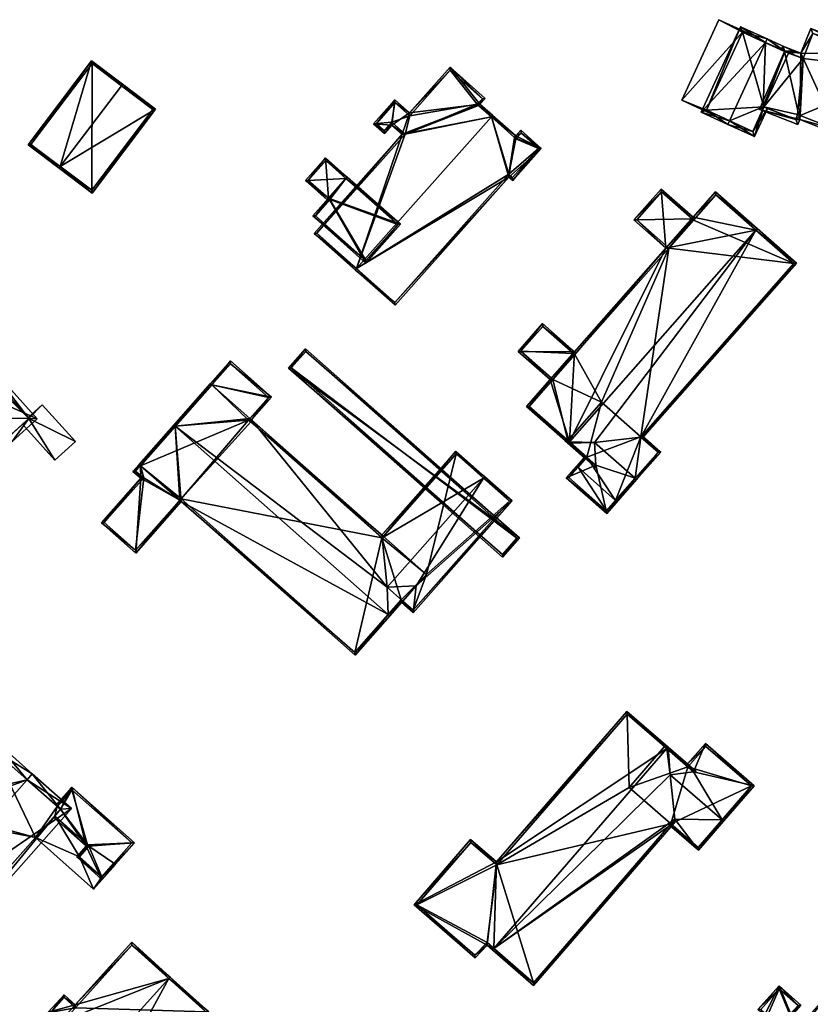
# Model space of a CAD drawing. Header units: inches. Extents: x 2685601 to 2690022, y 1235992 to 1239010.
# Tile 227 of 256: x 2688371 to 2688471, y 1238221 to 1238345. Entities that reach past the tile are written whole.
import ezdxf

# ---------------------------------------------------------------- set-up
doc = ezdxf.new("R2010")
doc.units = ezdxf.units.IN
doc.header["$MEASUREMENT"] = 0
for name, color, linetype in [('Gebaeude Einzelhaus', 10, 'Continuous'), ('NULL', 10, 'Continuous'), ('Offenes Gebaeude', 10, 'Continuous')]:
    doc.layers.add(name, color=color, linetype=linetype)

msp = doc.modelspace()

# ---------------------------------------------------------------- meshes
at = {"layer": 'Gebaeude Einzelhaus'}
mesh = msp.add_polyface(dxfattribs=at)
corners = [(2688467.631, 1238341.181, 466.793), (2688465.363, 1238342.743, 468.518), (2688465.154, 1238342.288, 468.518), (2688468.749, 1238341.188, 466.149), (2688464.88, 1238334.184, 466.527), (2688460.62, 1238332.412, 468.518), (2688467.621, 1238341.155, 466.792), (2688463.798, 1238330.404, 466.149), (2688460.411, 1238331.958, 468.518), (2688464.967, 1238334.15, 466.467), (2688465.433, 1238333.966, 466.149), (2688468.575, 1238340.81, 466.149), (2688462.016, 1238344.279, 466.149), (2688457.065, 1238333.494, 466.149), (2688463.551, 1238331.066, 466.467), (2688467.592, 1238341.168, 466.813), (2688462.263, 1238343.616, 466.472), (2688457.728, 1238333.74, 466.471), (2688462.913, 1238343.317, 464.659), (2688462.913, 1238343.317, 464.559), (2688467.621, 1238341.155, 458.09), (2688462.263, 1238343.616, 458.09), (2688462.263, 1238343.616, 464.482), (2688462.263, 1238343.616, 464.582), (2688457.728, 1238333.74, 464.581), (2688457.728, 1238333.74, 458.089), (2688457.728, 1238333.74, 464.481), (2688458.38, 1238333.441, 464.559), (2688463.551, 1238331.066, 458.089), (2688458.38, 1238333.441, 464.658), (2688464.967, 1238334.15, 458.089), (2688468.086, 1238340.941, 458.09)]
mesh.append_faces([[corners[k] for k in face] for face in [(12, 17, 13), (13, 17, 8), (8, 17, 5), (1, 16, 12), (12, 16, 17), (1, 2, 16), (15, 0, 6), (0, 3, 11), (15, 1, 0), (0, 1, 3), (15, 2, 1), (7, 14, 10), (10, 14, 9), (7, 8, 14), (14, 8, 5), (2, 13, 5), (5, 13, 8), (1, 12, 2), (2, 12, 13), (3, 0, 11), (4, 7, 9), (9, 7, 10), (4, 5, 7), (7, 5, 8), (0, 2, 6), (6, 2, 4), (4, 2, 5), (3, 1, 0), (0, 1, 2)]], dxfattribs={"color": 13})
mesh.append_faces([[corners[k] for k in face] for face in [(20, 30, 21), (21, 30, 25), (25, 30, 28), (20, 31, 30), (28, 30, 14), (14, 30, 9), (25, 27, 26), (29, 17, 24), (29, 5, 17), (27, 14, 29), (29, 14, 5), (25, 28, 27), (27, 28, 14), (21, 26, 22), (21, 25, 26), (17, 23, 24), (17, 16, 23), (16, 18, 23), (19, 21, 22), (19, 20, 21), (19, 6, 20), (18, 15, 19), (19, 15, 6), (16, 2, 18), (18, 2, 15)]], dxfattribs={"color": 41})
mesh = msp.add_polyface(dxfattribs=at)
corners = [(2688477.806, 1238340.81, 470.73), (2688470.88, 1238344.071, 467.624), (2688469.644, 1238340.928, 467.624), (2688477.989, 1238341.275, 470.73), (2688467.592, 1238341.168, 466.813), (2688467.349, 1238341.83, 466.622), (2688469.511, 1238332.55, 468.82), (2688474.062, 1238331.291, 470.73), (2688467.166, 1238341.364, 466.622), (2688464.414, 1238333.829, 466.702), (2688469.269, 1238331.92, 468.823), (2688473.881, 1238330.831, 470.73), (2688479.626, 1238328.573, 467.095), (2688483.733, 1238339.018, 467.096), (2688479.344, 1238329.221, 467.389), (2688483.084, 1238338.735, 467.39), (2688471.163, 1238343.423, 467.828), (2688469.926, 1238340.279, 467.827), (2688467.631, 1238341.181, 466.825), (2688464.88, 1238334.184, 466.825), (2688468.983, 1238332.57, 468.617), (2688469.549, 1238333.059, 468.759), (2688469.225, 1238333.2, 468.615), (2688471.163, 1238343.423, 458.09), (2688469.926, 1238340.279, 458.09), (2688467.631, 1238341.181, 466.793), (2688467.631, 1238341.181, 458.09), (2688467.621, 1238341.155, 466.792), (2688467.621, 1238341.155, 458.09), (2688464.88, 1238334.184, 466.527), (2688464.967, 1238334.15, 466.467), (2688468.983, 1238332.57, 458.089), (2688464.967, 1238334.15, 458.089), (2688469.225, 1238333.2, 458.089), (2688469.549, 1238333.059, 458.089), (2688479.344, 1238329.221, 458.089), (2688483.084, 1238338.735, 458.09), (2688468.086, 1238340.941, 458.09)]
mesh.append_faces([[corners[k] for k in face] for face in [(5, 4, 8), (6, 7, 11), (6, 21, 7), (9, 20, 10), (10, 20, 6), (6, 20, 21), (21, 20, 22), (4, 19, 9), (9, 19, 20), (2, 18, 5), (5, 18, 4), (4, 18, 19), (2, 17, 18), (3, 16, 1), (1, 16, 2), (2, 16, 17), (3, 0, 16), (13, 15, 3), (3, 15, 0), (11, 14, 12), (12, 14, 13), (13, 14, 15), (11, 7, 14), (0, 13, 3), (11, 12, 7), (7, 12, 0), (0, 12, 13), (7, 6, 11), (6, 9, 10), (6, 4, 9), (4, 5, 8), (0, 2, 7), (7, 2, 6), (6, 2, 4), (4, 2, 5), (3, 1, 0), (0, 1, 2)]], dxfattribs={"color": 13})
mesh.append_faces([[corners[k] for k in face] for face in [(24, 37, 26), (26, 37, 28), (24, 32, 37), (24, 33, 32), (32, 33, 31), (24, 34, 33), (24, 36, 34), (34, 36, 35), (24, 23, 36), (23, 15, 36), (16, 0, 23), (23, 0, 15), (15, 14, 36), (36, 14, 35), (14, 34, 35), (7, 21, 14), (14, 21, 34), (21, 22, 34), (34, 22, 33), (22, 31, 33), (22, 20, 31), (31, 30, 32), (30, 19, 29), (31, 20, 30), (30, 20, 19), (19, 27, 29), (27, 26, 28), (27, 25, 26), (19, 18, 27), (27, 18, 25), (25, 24, 26), (18, 17, 25), (25, 17, 24), (17, 23, 24), (17, 16, 23)]], dxfattribs={"color": 41})
mesh = msp.add_polyface(dxfattribs=at)
corners = [(2688376.083, 1238326.632, 464.836), (2688380.04, 1238339.991, 460.412), (2688372.026, 1238329.384, 460.412), (2688383.796, 1238336.841, 464.836), (2688383.946, 1238337.04, 464.836), (2688375.933, 1238326.433, 464.836), (2688380.105, 1238323.28, 460.412), (2688388.119, 1238333.888, 460.412), (2688380.089, 1238339.641, 460.638), (2688387.769, 1238333.839, 460.623), (2688372.376, 1238329.433, 460.638), (2688380.056, 1238323.63, 460.624), (2688380.089, 1238339.641, 451.832), (2688387.769, 1238333.839, 451.832), (2688372.376, 1238329.433, 451.832), (2688380.056, 1238323.63, 451.832)]
mesh.append_faces([[corners[k] for k in face] for face in [(6, 11, 9), (6, 9, 7), (0, 11, 5), (10, 0, 5), (5, 11, 6), (2, 10, 5), (8, 10, 1), (1, 10, 2), (3, 8, 4), (9, 3, 4), (7, 9, 4), (4, 8, 1), (0, 7, 3), (3, 7, 4), (5, 6, 0), (0, 6, 7), (0, 2, 5), (4, 1, 3), (3, 1, 0), (0, 1, 2)]], dxfattribs={"color": 13})
mesh.append_faces([[corners[k] for k in face] for face in [(12, 15, 14), (13, 15, 12), (9, 15, 13), (11, 15, 9), (14, 15, 11), (0, 14, 11), (10, 14, 0), (12, 14, 10), (8, 12, 10), (3, 12, 8), (13, 12, 9), (9, 12, 3)]], dxfattribs={"color": 41})
mesh = msp.add_polyface(dxfattribs=at)
corners = [(2688436.835, 1238328.929, 462.3), (2688432.758, 1238325.305, 462.755), (2688433.238, 1238324.879, 462.3), (2688433.469, 1238330.291, 464.729), (2688430.537, 1238332.897, 467.513), (2688413.52, 1238313.741, 467.514), (2688418.365, 1238309.103, 462.756), (2688433.624, 1238330.488, 464.74), (2688434.266, 1238331.211, 464.74), (2688430.701, 1238333.083, 467.514), (2688430.536, 1238332.898, 467.514), (2688413.354, 1238313.554, 467.514), (2688418.344, 1238309.455, 462.933), (2688432.736, 1238325.658, 462.933), (2688433.216, 1238325.231, 462.477), (2688436.483, 1238328.908, 462.477), (2688434.288, 1238330.859, 464.562), (2688433.645, 1238330.135, 464.562), (2688433.545, 1238330.243, 464.666), (2688430.537, 1238332.897, 467.514), (2688430.703, 1238333.083, 467.514), (2688429.091, 1238334.514, 466.111), (2688425.319, 1238339.159, 462.265), (2688429.773, 1238335.203, 466.145), (2688420.201, 1238333.399, 462.265), (2688419.279, 1238330.7, 462.984), (2688417.969, 1238331.865, 461.841), (2688418.336, 1238335.055, 460.64), (2688415.656, 1238332.039, 460.64), (2688417.035, 1238330.814, 461.841), (2688408.153, 1238318.175, 462.984), (2688428.728, 1238334.503, 465.939), (2688429.409, 1238335.191, 465.973), (2688428.91, 1238334.343, 466.097), (2688425.34, 1238338.806, 462.428), (2688420.223, 1238333.046, 462.428), (2688418.358, 1238334.703, 460.803), (2688416.009, 1238332.06, 460.803), (2688417.014, 1238331.166, 461.679), (2688417.948, 1238332.218, 461.678), (2688419.631, 1238330.721, 463.146), (2688408.505, 1238318.196, 463.146), (2688413.52, 1238313.741, 454.402), (2688418.344, 1238309.455, 454.402), (2688432.736, 1238325.658, 454.402), (2688433.216, 1238325.231, 454.402), (2688436.483, 1238328.908, 454.402), (2688434.288, 1238330.859, 454.402), (2688433.645, 1238330.135, 454.402), (2688433.545, 1238330.243, 454.402), (2688433.469, 1238330.291, 454.402), (2688430.537, 1238332.897, 454.402), (2688428.91, 1238334.343, 454.402), (2688428.728, 1238334.503, 454.402), (2688429.409, 1238335.191, 454.402), (2688425.34, 1238338.806, 454.402), (2688420.223, 1238333.046, 454.402), (2688418.358, 1238334.703, 454.402), (2688416.009, 1238332.06, 454.402), (2688417.014, 1238331.166, 454.402), (2688417.948, 1238332.218, 454.402), (2688419.631, 1238330.721, 454.402), (2688408.505, 1238318.196, 454.402)]
mesh.append_faces([[corners[k] for k in face] for face in [(33, 21, 19), (19, 21, 20), (25, 41, 30), (30, 41, 11), (11, 41, 5), (26, 40, 25), (25, 40, 41), (26, 39, 40), (28, 38, 29), (29, 38, 26), (26, 38, 39), (27, 37, 28), (28, 37, 38), (24, 36, 27), (27, 36, 37), (24, 35, 36), (22, 34, 24), (24, 34, 35), (21, 32, 23), (23, 32, 22), (22, 32, 34), (33, 31, 21), (21, 31, 32), (5, 30, 11), (19, 25, 5), (5, 25, 30), (26, 28, 29), (26, 27, 28), (25, 24, 26), (26, 24, 27), (19, 21, 25), (25, 21, 24), (24, 21, 22), (22, 21, 23), (19, 20, 21), (7, 4, 9), (7, 3, 4), (7, 18, 3), (7, 17, 18), (0, 16, 8), (8, 16, 7), (7, 16, 17), (2, 15, 0), (0, 15, 16), (1, 14, 2), (2, 14, 15), (1, 13, 14), (5, 12, 11), (11, 12, 6), (6, 12, 1), (1, 12, 13), (6, 5, 11), (4, 9, 10), (7, 4, 3), (4, 7, 9), (3, 0, 7), (7, 0, 8), (6, 1, 5), (5, 1, 4), (4, 1, 3), (3, 1, 0), (0, 1, 2)]], dxfattribs={"color": 13})
mesh.append_faces([[corners[k] for k in face] for face in [(56, 60, 57), (57, 60, 58), (58, 60, 59), (56, 61, 60), (61, 42, 62), (61, 51, 42), (61, 52, 51), (56, 53, 61), (61, 53, 52), (56, 55, 53), (53, 55, 54), (5, 41, 42), (42, 41, 62), (41, 40, 62), (62, 40, 61), (40, 39, 61), (61, 39, 60), (39, 59, 60), (39, 38, 59), (38, 37, 59), (59, 37, 58), (37, 36, 58), (58, 36, 57), (36, 56, 57), (36, 35, 56), (35, 34, 56), (56, 34, 55), (34, 54, 55), (34, 32, 54), (32, 31, 54), (54, 31, 53), (31, 52, 53), (31, 33, 52), (51, 33, 19), (51, 52, 33), (44, 46, 45), (44, 48, 46), (46, 48, 47), (44, 50, 48), (48, 50, 49), (44, 51, 50), (44, 42, 51), (44, 43, 42), (4, 3, 51), (51, 3, 50), (3, 18, 50), (50, 18, 49), (18, 17, 49), (49, 17, 48), (17, 16, 48), (48, 16, 47), (16, 15, 47), (47, 15, 46), (15, 14, 46), (46, 14, 45), (14, 44, 45), (14, 13, 44), (13, 12, 44), (44, 12, 43), (12, 42, 43), (12, 5, 42)]], dxfattribs={"color": 41})
mesh = msp.add_polyface(dxfattribs=at)
corners = [(2688409.949, 1238322.616, 460.582), (2688407.969, 1238320.388, 460.582), (2688414.685, 1238314.421, 460.582), (2688419.055, 1238319.34, 460.582), (2688412.172, 1238325.12, 460.582), (2688412.338, 1238325.306, 460.582), (2688410.135, 1238322.451, 460.582), (2688408.321, 1238320.409, 460.582), (2688414.664, 1238314.774, 460.582), (2688418.703, 1238319.319, 460.582), (2688412.172, 1238325.12, 461.246), (2688412.338, 1238325.306, 461.246), (2688409.601, 1238327.736, 458.757), (2688409.949, 1238322.616, 461.246), (2688407.046, 1238324.86, 458.757), (2688409.783, 1238322.43, 461.246), (2688407.399, 1238324.881, 458.927), (2688409.623, 1238327.384, 458.927), (2688410.135, 1238322.451, 454.326), (2688409.949, 1238322.616, 454.326), (2688408.321, 1238320.409, 454.326), (2688414.664, 1238314.774, 454.326), (2688418.703, 1238319.319, 454.326), (2688412.172, 1238325.12, 454.326), (2688409.623, 1238327.384, 454.326), (2688407.399, 1238324.881, 454.326)]
mesh.append_faces([[corners[k] for k in face] for face in [(17, 16, 12), (11, 17, 12), (10, 17, 11), (15, 16, 13), (12, 16, 14), (14, 16, 15), (13, 14, 15), (10, 12, 13), (13, 12, 14), (10, 11, 12), (2, 9, 3), (3, 9, 5), (5, 9, 4), (1, 8, 2), (2, 8, 9), (0, 7, 1), (1, 7, 8), (0, 6, 7), (0, 3, 4), (4, 3, 5), (0, 2, 3), (0, 1, 2)]], dxfattribs={"color": 13})
mesh.append_faces([[corners[k] for k in face] for face in [(23, 19, 25), (23, 25, 24), (13, 4, 10), (13, 0, 4), (16, 0, 13), (25, 19, 16), (16, 19, 0), (16, 17, 25), (25, 17, 24), (4, 17, 10), (4, 23, 17), (17, 23, 24), (18, 22, 21), (18, 21, 20), (23, 22, 18), (23, 18, 19), (4, 9, 23), (23, 9, 22), (9, 8, 22), (22, 8, 21), (8, 7, 21), (21, 7, 20), (7, 6, 20), (20, 6, 18), (6, 0, 18), (18, 0, 19)]], dxfattribs={"color": 41})
mesh = msp.add_polyface(dxfattribs=at)
corners = [(2688463.969, 1238318.602, 467.288), (2688458.874, 1238323.429, 462.549), (2688456.043, 1238320.219, 462.549), (2688464.134, 1238318.79, 467.288), (2688452.6, 1238316.316, 462.549), (2688451.998, 1238323.785, 458.904), (2688448.556, 1238319.883, 458.904), (2688440.39, 1238291.868, 467.288), (2688441.059, 1238303.23, 462.549), (2688433.915, 1238303.283, 458.904), (2688437.015, 1238306.798, 458.904), (2688437.96, 1238299.715, 462.549), (2688434.965, 1238296.32, 462.549), (2688440.225, 1238291.681, 467.288), (2688469.098, 1238314.413, 463.022), (2688449.441, 1238292.465, 463.168), (2688449.61, 1238292.316, 463.022), (2688449.405, 1238292.461, 463.183), (2688443.568, 1238291.795, 465.72), (2688443.733, 1238288.919, 464.415), (2688443.754, 1238288.569, 464.256), (2688468.745, 1238314.39, 463.183), (2688458.896, 1238323.076, 462.718), (2688456.065, 1238319.866, 462.718), (2688455.964, 1238319.974, 462.619), (2688455.888, 1238320.023, 462.558), (2688452.02, 1238323.433, 459.073), (2688448.909, 1238319.905, 459.073), (2688452.953, 1238316.339, 462.718), (2688441.081, 1238302.878, 462.718), (2688440.98, 1238302.985, 462.618), (2688440.904, 1238303.034, 462.558), (2688437.038, 1238306.445, 459.073), (2688434.268, 1238303.305, 459.073), (2688438.138, 1238299.891, 462.561), (2688438.193, 1238299.824, 462.618), (2688438.313, 1238299.738, 462.718), (2688435.318, 1238296.343, 462.718), (2688455.964, 1238319.974, 451.922), (2688455.888, 1238320.023, 451.922), (2688452.02, 1238323.433, 451.922), (2688448.909, 1238319.905, 451.922), (2688452.953, 1238316.339, 451.922), (2688441.081, 1238302.878, 451.922), (2688440.98, 1238302.985, 451.922), (2688440.904, 1238303.034, 451.922), (2688437.038, 1238306.445, 451.922), (2688434.268, 1238303.305, 451.922), (2688438.138, 1238299.891, 451.922), (2688438.193, 1238299.824, 451.922), (2688438.313, 1238299.738, 451.922), (2688435.318, 1238296.343, 451.922), (2688442.596, 1238289.923, 464.415), (2688440.193, 1238292.043, 464.416), (2688440.193, 1238292.043, 451.922), (2688449.423, 1238292.481, 463.168), (2688468.745, 1238314.39, 451.922), (2688449.423, 1238292.481, 451.922), (2688458.896, 1238323.076, 451.922), (2688456.065, 1238319.866, 451.922), (2688444.448, 1238296.868, 451.922)]
mesh.append_faces([[corners[k] for k in face] for face in [(11, 37, 12), (12, 37, 13), (13, 37, 7), (11, 36, 37), (11, 35, 36), (11, 34, 35), (10, 33, 9), (9, 33, 11), (11, 33, 34), (8, 32, 10), (10, 32, 33), (8, 31, 32), (8, 30, 31), (4, 29, 8), (8, 29, 30), (4, 28, 29), (6, 27, 4), (4, 27, 28), (2, 26, 5), (5, 26, 6), (6, 26, 27), (2, 25, 26), (2, 24, 25), (2, 23, 24), (3, 22, 1), (1, 22, 2), (2, 22, 23), (3, 0, 22), (21, 15, 17), (21, 16, 15), (21, 14, 16), (21, 3, 14), (21, 0, 3), (13, 19, 20), (13, 7, 19), (18, 13, 19), (19, 13, 20), (18, 7, 13), (17, 0, 18), (18, 0, 7), (0, 14, 3), (17, 15, 0), (0, 15, 14), (14, 15, 16), (7, 12, 13), (7, 11, 12), (7, 8, 11), (11, 8, 9), (9, 8, 10), (0, 4, 7), (7, 4, 8), (4, 5, 6), (0, 2, 4), (4, 2, 5), (3, 1, 0), (0, 1, 2)]], dxfattribs={"color": 13})
mesh.append_faces([[corners[k] for k in face] for face in [(45, 47, 46), (45, 48, 47), (45, 50, 48), (48, 50, 49), (50, 54, 51), (50, 60, 54), (56, 59, 58), (59, 39, 38), (39, 41, 40), (60, 42, 57), (57, 42, 56), (56, 42, 59), (59, 42, 39), (39, 42, 41), (45, 43, 50), (50, 43, 60), (60, 43, 42), (45, 44, 43), (24, 59, 38), (24, 23, 59), (23, 22, 59), (59, 22, 58), (22, 56, 58), (0, 21, 22), (22, 21, 56), (56, 55, 57), (56, 21, 55), (55, 21, 17), (53, 37, 54), (54, 37, 51), (52, 7, 53), (53, 7, 37), (52, 19, 7), (37, 36, 51), (51, 36, 50), (36, 35, 50), (50, 35, 49), (35, 34, 49), (49, 34, 48), (34, 33, 48), (48, 33, 47), (33, 32, 47), (47, 32, 46), (32, 45, 46), (32, 31, 45), (31, 44, 45), (31, 30, 44), (30, 43, 44), (30, 29, 43), (29, 28, 43), (43, 28, 42), (28, 27, 42), (42, 27, 41), (27, 26, 41), (41, 26, 40), (26, 39, 40), (26, 25, 39), (25, 38, 39), (25, 24, 38)]], dxfattribs={"color": 41})
mesh = msp.add_polyface(dxfattribs=at)
corners = [(2688434.106, 1238279.72, 457.43), (2688404.91, 1238301.171, 456.103), (2688431.955, 1238277.284, 456.102), (2688407.061, 1238303.606, 457.43), (2688433.754, 1238279.698, 457.328), (2688431.933, 1238277.636, 456.204), (2688407.083, 1238303.254, 457.328), (2688405.263, 1238301.193, 456.205), (2688407.083, 1238303.254, 450.88), (2688433.754, 1238279.698, 450.88), (2688405.263, 1238301.193, 450.88), (2688431.933, 1238277.636, 450.88)]
mesh.append_faces([[corners[k] for k in face] for face in [(7, 5, 1), (6, 7, 3), (3, 7, 1), (4, 6, 0), (0, 6, 3), (2, 5, 4), (1, 5, 2), (2, 4, 0), (3, 1, 0), (0, 1, 2)]], dxfattribs={"color": 13})
mesh.append_faces([[corners[k] for k in face] for face in [(9, 11, 10), (9, 10, 8), (5, 11, 9), (5, 9, 4), (10, 11, 5), (7, 10, 5), (8, 10, 7), (6, 8, 7), (9, 8, 4), (4, 8, 6)]], dxfattribs={"color": 41})
mesh = msp.add_polyface(dxfattribs=at)
corners = [(2688363.542, 1238299.05, 461.559), (2688373.165, 1238294.766, 457.609), (2688366.204, 1238302.466, 457.609), (2688370.001, 1238291.906, 461.559), (2688363.04, 1238299.606, 461.559), (2688360.068, 1238296.92, 458.399), (2688367.029, 1238289.22, 458.399), (2688372.106, 1238294.82, 458.303), (2688367.083, 1238290.279, 458.991), (2688369.499, 1238292.463, 461.558), (2688366.15, 1238301.408, 458.303), (2688361.126, 1238296.866, 458.99), (2688371.295, 1238294.087, 454.783), (2688367.083, 1238290.279, 447.568), (2688372.106, 1238294.82, 447.568), (2688372.106, 1238294.82, 454.783), (2688371.295, 1238294.087, 454.883), (2688372.106, 1238294.82, 454.883), (2688372, 1238294.938, 454.783), (2688366.15, 1238301.408, 447.568), (2688372, 1238294.938, 454.883), (2688365.805, 1238301.096, 453.912), (2688365.805, 1238301.096, 447.568), (2688361.126, 1238296.866, 453.912), (2688362.832, 1238294.98, 454.833), (2688362.832, 1238294.98, 447.568), (2688361.126, 1238296.866, 447.568)]
mesh.append_faces([[corners[k] for k in face] for face in [(11, 8, 6), (5, 11, 6), (0, 11, 4), (10, 0, 4), (4, 11, 5), (7, 10, 2), (2, 10, 4), (1, 7, 2), (3, 8, 9), (9, 7, 3), (6, 8, 3), (3, 7, 1), (0, 6, 3), (4, 5, 0), (0, 5, 6), (0, 2, 4), (3, 1, 0), (0, 1, 2)]], dxfattribs={"color": 13})
mesh.append_faces([[corners[k] for k in face] for face in [(14, 22, 19), (14, 25, 22), (22, 25, 26), (14, 13, 25), (13, 24, 25), (24, 11, 23), (13, 8, 24), (24, 8, 11), (11, 21, 23), (21, 19, 22), (11, 10, 21), (21, 10, 19), (11, 0, 10), (14, 18, 15), (20, 7, 17), (18, 10, 20), (20, 10, 7), (14, 19, 18), (18, 19, 10), (8, 7, 9), (8, 16, 7), (7, 16, 17), (8, 12, 16), (12, 14, 15), (8, 13, 12), (12, 13, 14)]], dxfattribs={"color": 41})
mesh = msp.add_polyface(dxfattribs=at)
corners = [(2688416.726, 1238279.756, 460.571), (2688416.878, 1238279.929, 460.417), (2688400.224, 1238294.639, 460.417), (2688390.612, 1238293.824, 465.062), (2688400.036, 1238294.804, 460.417), (2688417.379, 1238273.504, 463.404), (2688395.229, 1238299.05, 460.417), (2688395.041, 1238299.216, 460.417), (2688390.425, 1238293.989, 465.062), (2688417.519, 1238270.059, 465.061), (2688419.342, 1238271.746, 463.416), (2688417.706, 1238269.894, 465.061), (2688421.048, 1238273.677, 461.7), (2688386.033, 1238289.018, 460.085), (2688386.221, 1238288.852, 460.085), (2688391.173, 1238284.477, 460.085), (2688391.361, 1238284.311, 460.085), (2688413.314, 1238264.921, 460.085), (2688416.713, 1238279.742, 460.583), (2688400.13, 1238294.394, 460.58), (2688399.871, 1238294.617, 460.583), (2688391.339, 1238284.664, 460.272), (2688413.292, 1238265.274, 460.273), (2688419.154, 1238271.911, 463.416), (2688419.176, 1238271.558, 461.7), (2688419.154, 1238271.911, 461.862), (2688417.519, 1238270.059, 461.862), (2688419.342, 1238271.746, 461.7), (2688417.706, 1238269.894, 461.7), (2688420.663, 1238270.248, 460.417), (2688433.168, 1238284.405, 460.417), (2688429.543, 1238287.273, 463.404), (2688429.708, 1238287.46, 463.404), (2688426.05, 1238290.691, 460.417), (2688416.525, 1238279.908, 460.417), (2688416.713, 1238279.742, 460.571), (2688426.072, 1238290.339, 460.57), (2688420.641, 1238270.601, 460.579), (2688432.815, 1238284.384, 460.579), (2688385.23, 1238288.108, 459.175), (2688386.26, 1238287.283, 459.222), (2688385.616, 1238277.808, 453.575), (2688381.276, 1238281.64, 453.575), (2688385.591, 1238288.139, 459.372), (2688386.621, 1238287.314, 459.419), (2688381.629, 1238281.662, 453.763), (2688385.594, 1238278.161, 453.763), (2688402.756, 1238297.505, 457.87), (2688397.574, 1238302.083, 457.87), (2688402.403, 1238297.483, 458.037), (2688397.596, 1238301.73, 458.036), (2688395.229, 1238299.05, 448.931), (2688386.221, 1238288.852, 448.931), (2688391.339, 1238284.664, 448.931), (2688391.173, 1238284.477, 448.931), (2688413.292, 1238265.274, 448.931), (2688419.154, 1238271.911, 448.931), (2688419.342, 1238271.746, 448.931), (2688416.713, 1238279.742, 448.931), (2688416.878, 1238279.929, 448.931), (2688400.13, 1238294.394, 448.931), (2688399.871, 1238294.617, 448.931), (2688400.036, 1238294.804, 448.931), (2688422.323, 1238275.12, 448.931), (2688420.641, 1238270.601, 448.931), (2688432.815, 1238284.384, 448.931), (2688426.072, 1238290.339, 448.931), (2688385.591, 1238288.139, 448.931), (2688386.621, 1238287.314, 448.931), (2688381.629, 1238281.662, 448.931), (2688385.594, 1238278.161, 448.931), (2688402.403, 1238297.483, 448.931), (2688397.596, 1238301.73, 448.931)]
mesh.append_faces([[corners[k] for k in face] for face in [(47, 50, 48), (48, 50, 7), (7, 50, 6), (4, 49, 2), (2, 49, 47), (47, 49, 50), (6, 48, 7), (4, 47, 6), (6, 47, 48), (4, 2, 47), (42, 46, 41), (41, 46, 16), (16, 46, 15), (40, 45, 42), (42, 45, 46), (40, 44, 45), (14, 43, 13), (13, 43, 39), (39, 43, 40), (40, 43, 44), (15, 41, 16), (14, 40, 15), (15, 40, 41), (41, 40, 42), (14, 39, 40), (14, 13, 39), (30, 38, 32), (32, 38, 31), (24, 37, 29), (29, 37, 30), (30, 37, 38), (24, 27, 37), (26, 25, 24), (24, 25, 27), (26, 24, 28), (34, 0, 35), (32, 36, 33), (33, 36, 34), (34, 36, 0), (32, 31, 36), (31, 0, 5), (0, 34, 35), (32, 33, 31), (31, 33, 0), (0, 33, 34), (12, 31, 5), (12, 30, 31), (31, 30, 32), (27, 29, 12), (12, 29, 30), (27, 24, 29), (24, 26, 28), (27, 25, 24), (24, 25, 26), (11, 23, 10), (11, 9, 23), (16, 22, 17), (17, 22, 11), (11, 22, 9), (15, 21, 16), (16, 21, 22), (8, 14, 13), (8, 3, 14), (6, 3, 7), (7, 3, 8), (2, 20, 4), (2, 19, 20), (2, 1, 19), (19, 1, 18), (18, 1, 0), (9, 17, 11), (3, 16, 9), (9, 16, 17), (3, 15, 16), (8, 14, 3), (3, 14, 15), (8, 13, 14), (5, 10, 12), (5, 9, 10), (10, 9, 11), (5, 3, 9), (3, 7, 8), (3, 6, 7), (3, 4, 6), (0, 2, 5), (5, 2, 3), (3, 2, 4), (0, 1, 2)]], dxfattribs={"color": 13})
mesh.append_faces([[corners[k] for k in face] for face in [(51, 71, 62), (51, 72, 71), (6, 50, 51), (51, 50, 72), (50, 71, 72), (50, 49, 71), (62, 49, 4), (62, 71, 49), (68, 54, 70), (68, 70, 69), (52, 54, 68), (52, 68, 67), (70, 54, 46), (46, 54, 15), (46, 45, 70), (70, 45, 69), (45, 68, 69), (45, 44, 68), (44, 43, 68), (68, 43, 67), (43, 52, 67), (43, 14, 52), (57, 63, 64), (64, 63, 65), (65, 63, 66), (66, 63, 59), (36, 1, 0), (36, 66, 1), (1, 66, 59), (36, 65, 66), (31, 38, 36), (36, 38, 65), (38, 37, 65), (65, 37, 64), (27, 57, 37), (37, 57, 64), (56, 63, 57), (56, 58, 63), (63, 58, 59), (61, 51, 62), (61, 52, 51), (58, 53, 60), (60, 53, 61), (61, 53, 52), (52, 53, 54), (56, 55, 58), (58, 55, 53), (61, 4, 20), (61, 62, 4), (20, 19, 61), (61, 19, 60), (35, 19, 18), (35, 60, 19), (35, 58, 60), (0, 35, 18), (0, 1, 35), (35, 1, 58), (58, 1, 59), (27, 12, 10), (27, 56, 57), (27, 25, 56), (27, 10, 25), (25, 10, 23), (22, 25, 9), (9, 25, 23), (22, 56, 25), (22, 55, 56), (22, 21, 55), (55, 21, 53), (21, 15, 53), (53, 15, 54), (14, 51, 52), (3, 6, 14), (14, 6, 51)]], dxfattribs={"color": 41})
mesh = msp.add_polyface(dxfattribs=at)
corners = [(2688448.706, 1238287.263, 465.72), (2688445.111, 1238282.808, 462.071), (2688448.894, 1238287.098, 465.72), (2688443.733, 1238288.919, 464.415), (2688439.978, 1238287.334, 462.071), (2688443.568, 1238291.795, 465.72), (2688442.243, 1238289.901, 464.256), (2688442.596, 1238289.923, 464.415), (2688440.193, 1238292.043, 464.416), (2688439.84, 1238292.021, 464.256), (2688440.005, 1238292.208, 464.415), (2688449.423, 1238292.481, 463.168), (2688451.961, 1238290.576, 463.022), (2688449.588, 1238292.669, 463.022), (2688449.405, 1238292.461, 463.183), (2688451.608, 1238290.554, 463.168), (2688449.441, 1238292.465, 463.168), (2688440.331, 1238287.357, 462.231), (2688445.089, 1238283.161, 462.231), (2688451.608, 1238290.554, 451.922), (2688449.423, 1238292.481, 451.922), (2688440.193, 1238292.043, 451.922), (2688442.596, 1238289.923, 451.922), (2688441.484, 1238288.663, 458.725), (2688441.484, 1238288.663, 451.922), (2688440.331, 1238287.357, 458.725), (2688445.089, 1238283.161, 458.725), (2688446.241, 1238284.468, 458.725), (2688446.241, 1238284.468, 451.922), (2688444.448, 1238296.868, 451.922)]
mesh.append_faces([[corners[k] for k in face] for face in [(8, 9, 10), (8, 6, 9), (4, 18, 1), (1, 18, 2), (2, 18, 0), (6, 17, 4), (4, 17, 18), (8, 7, 6), (6, 7, 17), (13, 16, 11), (2, 15, 12), (12, 15, 13), (13, 15, 16), (2, 0, 15), (0, 14, 5), (2, 12, 0), (0, 12, 14), (14, 12, 11), (11, 12, 13), (6, 8, 9), (9, 8, 10), (6, 7, 8), (4, 3, 6), (6, 3, 7), (3, 0, 5), (4, 1, 3), (3, 1, 0), (0, 1, 2)]], dxfattribs={"color": 13})
mesh.append_faces([[corners[k] for k in face] for face in [(22, 28, 24), (22, 20, 28), (28, 20, 19), (22, 29, 20), (22, 21, 29), (19, 27, 28), (27, 18, 26), (27, 0, 18), (19, 15, 27), (27, 15, 0), (18, 17, 26), (26, 17, 25), (17, 23, 25), (23, 22, 24), (17, 7, 23), (23, 7, 22), (8, 21, 7), (7, 21, 22), (16, 20, 11), (16, 19, 20), (16, 15, 19)]], dxfattribs={"color": 41})
mesh = msp.add_polyface(dxfattribs=at)
corners = [(2688430.861, 1238227.882, 461.657), (2688453.76, 1238243.867, 456.442), (2688453.724, 1238244.207, 456.632), (2688435.881, 1238223.206, 456.442), (2688453.126, 1238249.802, 459.761), (2688452.866, 1238253.31, 461.657), (2688456.072, 1238250.206, 458.267), (2688452.703, 1238253.122, 461.657), (2688456.401, 1238250.251, 458.101), (2688430.698, 1238227.693, 461.657), (2688447.65, 1238257.825, 456.606), (2688431.189, 1238238.804, 456.606), (2688420.771, 1238233.376, 453.441), (2688427.918, 1238241.635, 453.441), (2688430.019, 1238228.28, 461), (2688428.475, 1238226.709, 460.899), (2688435.856, 1238223.559, 456.632), (2688447.675, 1238257.473, 456.788), (2688431.214, 1238238.451, 456.789), (2688427.943, 1238241.283, 453.623), (2688421.124, 1238233.401, 453.624), (2688428.461, 1238227.051, 460.727), (2688430.005, 1238228.623, 460.828), (2688452.416, 1238253.369, 458.268), (2688452.417, 1238253.37, 444.856), (2688455.35, 1238250.83, 458.268), (2688447.675, 1238257.473, 444.856), (2688431.214, 1238238.451, 444.856), (2688427.943, 1238241.283, 444.856), (2688421.124, 1238233.401, 444.856), (2688428.461, 1238227.051, 444.855), (2688430.005, 1238228.623, 444.856), (2688435.856, 1238223.559, 444.855), (2688453.227, 1238243.633, 456.014), (2688453.227, 1238243.633, 444.856), (2688447.946, 1238248.203, 444.856)]
mesh.append_faces([[corners[k] for k in face] for face in [(14, 0, 9), (14, 22, 0), (15, 21, 14), (14, 21, 22), (12, 20, 15), (15, 20, 21), (11, 19, 13), (13, 19, 12), (12, 19, 20), (11, 18, 19), (5, 17, 10), (10, 17, 11), (11, 17, 18), (5, 7, 17), (3, 16, 1), (1, 16, 2), (3, 9, 16), (16, 9, 0), (6, 5, 8), (6, 7, 5), (0, 14, 9), (14, 12, 15), (7, 11, 0), (0, 11, 14), (14, 11, 12), (12, 11, 13), (5, 10, 7), (7, 10, 11), (3, 0, 9), (5, 6, 8), (0, 4, 7), (7, 4, 5), (5, 4, 6), (0, 2, 4), (3, 1, 0), (0, 1, 2)]], dxfattribs={"color": 13})
mesh.append_faces([[corners[k] for k in face] for face in [(27, 29, 28), (27, 31, 29), (29, 31, 30), (27, 32, 31), (27, 34, 32), (27, 35, 34), (27, 26, 35), (35, 26, 24), (33, 32, 34), (2, 16, 33), (33, 16, 32), (16, 31, 32), (0, 22, 16), (16, 22, 31), (22, 21, 31), (31, 21, 30), (21, 20, 30), (30, 20, 29), (20, 19, 29), (29, 19, 28), (19, 27, 28), (19, 18, 27), (18, 17, 27), (27, 17, 26), (25, 7, 6), (17, 24, 26), (25, 23, 7), (7, 23, 17), (17, 23, 24)]], dxfattribs={"color": 41})
mesh = msp.add_polyface(dxfattribs=at)
corners = [(2688371.881, 1238249.192, 460.139), (2688367.525, 1238254.383, 455.161), (2688360.683, 1238246.651, 455.161), (2688372.544, 1238249.941, 460.139), (2688358.65, 1238244.355, 455.161), (2688359.249, 1238247.92, 453.741), (2688357.216, 1238245.624, 453.741), (2688355.017, 1238230.139, 460.139), (2688349.335, 1238233.833, 455.161), (2688354.354, 1238229.39, 460.139), (2688359.321, 1238224.994, 455.161), (2688377.511, 1238245.544, 455.161), (2688367.611, 1238252.971, 455.904), (2688376.1, 1238245.458, 455.911), (2688359.335, 1238246.509, 454.483), (2688360.769, 1238245.24, 455.904), (2688358.628, 1238245.71, 454.483), (2688350.746, 1238233.919, 455.903), (2688360.061, 1238244.441, 455.903), (2688359.235, 1238226.405, 455.911), (2688375.703, 1238245.81, 453.57), (2688376.1, 1238245.458, 453.57), (2688367.611, 1238252.971, 445.862), (2688375.703, 1238245.81, 445.862), (2688360.769, 1238245.24, 445.862), (2688359.335, 1238246.509, 445.862), (2688358.628, 1238245.71, 445.862), (2688360.061, 1238244.441, 445.862), (2688350.746, 1238233.919, 445.862), (2688359.235, 1238226.405, 445.862), (2688372.93, 1238241.876, 453.818), (2688372.93, 1238241.876, 445.862), (2688375.37, 1238244.633, 454.337), (2688375.37, 1238244.633, 453.54), (2688376.1, 1238245.458, 445.862), (2688375.37, 1238244.633, 445.862)]
mesh.append_faces([[corners[k] for k in face] for face in [(10, 19, 13), (10, 13, 11), (7, 19, 9), (17, 7, 9), (9, 19, 10), (8, 17, 9), (18, 17, 4), (16, 18, 4), (4, 17, 8), (6, 16, 4), (14, 16, 5), (5, 16, 6), (15, 14, 2), (12, 15, 2), (2, 14, 5), (1, 12, 2), (0, 12, 3), (13, 0, 3), (11, 13, 3), (3, 12, 1), (7, 11, 0), (0, 11, 3), (9, 10, 7), (7, 10, 11), (7, 8, 9), (0, 4, 7), (7, 4, 8), (4, 5, 6), (0, 2, 4), (4, 2, 5), (3, 1, 0), (0, 1, 2)]], dxfattribs={"color": 13})
mesh.append_faces([[corners[k] for k in face] for face in [(24, 27, 25), (25, 27, 26), (27, 29, 28), (23, 31, 22), (22, 31, 24), (24, 31, 27), (27, 31, 29), (23, 35, 31), (23, 34, 35), (13, 32, 21), (13, 30, 32), (32, 30, 33), (30, 29, 31), (13, 19, 30), (30, 19, 29), (7, 17, 19), (19, 17, 29), (29, 17, 28), (17, 18, 28), (28, 18, 27), (18, 16, 27), (27, 16, 26), (16, 14, 26), (26, 14, 25), (14, 24, 25), (14, 15, 24), (15, 12, 24), (24, 12, 22), (0, 20, 12), (12, 20, 22), (22, 20, 23), (0, 13, 20), (20, 13, 21)]], dxfattribs={"color": 41})
mesh = msp.add_polyface(dxfattribs=at)
corners = [(2688459.68, 1238244.13, 459.761), (2688453.126, 1238249.802, 459.761), (2688453.724, 1238244.207, 456.632), (2688456.696, 1238240.3, 455.81), (2688453.227, 1238243.633, 456.014), (2688453.064, 1238243.444, 455.81), (2688459.869, 1238243.966, 459.761), (2688456.072, 1238250.206, 458.267), (2688457.589, 1238253.755, 455.81), (2688455.326, 1238251.181, 458.101), (2688463.735, 1238248.435, 455.81), (2688452.416, 1238253.369, 458.268), (2688452.39, 1238253.721, 458.101), (2688455.35, 1238250.83, 458.268), (2688452.228, 1238253.533, 458.267), (2688456.671, 1238240.653, 456.014), (2688463.383, 1238248.41, 455.977), (2688457.613, 1238253.404, 455.977), (2688455.35, 1238250.83, 444.856), (2688457.613, 1238253.404, 444.856), (2688452.417, 1238253.37, 444.856), (2688453.227, 1238243.633, 444.856), (2688456.671, 1238240.653, 444.856), (2688463.383, 1238248.41, 444.856), (2688447.946, 1238248.203, 444.856)]
mesh.append_faces([[corners[k] for k in face] for face in [(9, 11, 12), (12, 11, 14), (9, 13, 11), (8, 17, 9), (9, 17, 13), (8, 16, 17), (16, 6, 0), (8, 10, 16), (16, 10, 6), (5, 15, 3), (3, 15, 6), (6, 15, 0), (5, 4, 15), (10, 0, 6), (10, 7, 0), (0, 7, 1), (11, 12, 14), (7, 9, 13), (13, 9, 11), (11, 9, 12), (10, 8, 7), (7, 8, 9), (0, 3, 6), (3, 4, 5), (0, 2, 3), (3, 2, 4), (0, 1, 2)]], dxfattribs={"color": 13})
mesh.append_faces([[corners[k] for k in face] for face in [(18, 24, 20), (18, 21, 24), (18, 23, 21), (21, 23, 22), (18, 19, 23), (17, 16, 19), (19, 16, 23), (16, 22, 23), (0, 15, 16), (16, 15, 22), (22, 15, 21), (21, 15, 4), (18, 11, 13), (18, 20, 11), (19, 18, 17), (17, 18, 13)]], dxfattribs={"color": 41})
mesh = msp.add_polyface(dxfattribs=at)
corners = [(2688381.345, 1238236.579, 455.779), (2688379.338, 1238240.788, 454.51), (2688378.155, 1238239.451, 455.752), (2688385.466, 1238241.235, 451.448), (2688377.534, 1238248.256, 451.448), (2688376.1, 1238245.458, 453.57), (2688375.37, 1238244.633, 454.337), (2688375.205, 1238244.447, 454.511), (2688375.703, 1238245.81, 453.57), (2688375.515, 1238245.975, 453.57), (2688385.114, 1238241.214, 451.622), (2688377.555, 1238247.904, 451.622), (2688381.325, 1238236.934, 455.603), (2688378.506, 1238239.471, 455.58), (2688379.515, 1238240.964, 454.337), (2688379.57, 1238240.896, 454.348), (2688379.69, 1238240.809, 454.337), (2688377.555, 1238247.904, 445.862), (2688385.114, 1238241.214, 445.862), (2688375.703, 1238245.81, 445.862), (2688379.515, 1238240.964, 453.54), (2688375.37, 1238244.633, 453.54), (2688379.57, 1238240.896, 453.542), (2688379.69, 1238240.809, 453.54), (2688378.506, 1238239.471, 453.675), (2688381.325, 1238236.934, 453.678), (2688382.859, 1238238.667, 453.503), (2688382.859, 1238238.667, 445.862), (2688379.69, 1238240.809, 445.862), (2688379.515, 1238240.964, 445.862), (2688381.325, 1238236.934, 445.862), (2688378.506, 1238239.471, 445.862), (2688379.57, 1238240.896, 445.862), (2688376.1, 1238245.458, 445.862), (2688375.37, 1238244.633, 445.862)]
mesh.append_faces([[corners[k] for k in face] for face in [(9, 11, 8), (13, 1, 16), (16, 1, 15), (15, 1, 14), (14, 1, 6), (6, 1, 7), (12, 2, 13), (13, 2, 1), (12, 0, 2), (10, 3, 12), (12, 3, 0), (9, 4, 11), (11, 4, 10), (10, 4, 3), (5, 4, 8), (8, 4, 9), (7, 1, 6), (6, 1, 5), (5, 1, 4), (4, 1, 3), (3, 1, 0), (0, 1, 2)]], dxfattribs={"color": 13})
mesh.append_faces([[corners[k] for k in face] for face in [(17, 33, 19), (17, 29, 33), (33, 29, 34), (29, 28, 32), (28, 30, 31), (28, 27, 30), (17, 18, 29), (29, 18, 28), (28, 18, 27), (26, 12, 25), (18, 10, 27), (27, 10, 26), (26, 10, 12), (24, 25, 13), (13, 25, 12), (13, 16, 24), (24, 16, 23), (22, 16, 15), (22, 23, 16), (22, 14, 20), (22, 15, 14), (14, 6, 20), (20, 6, 21), (17, 19, 11), (11, 19, 8), (11, 10, 17), (17, 10, 18)]], dxfattribs={"color": 41})
mesh = msp.add_polyface(dxfattribs=at)
corners = [(2688378.506, 1238239.471, 453.675), (2688379.515, 1238240.964, 453.54), (2688375.37, 1238244.633, 453.54), (2688379.57, 1238240.896, 453.542), (2688372.93, 1238241.876, 453.818), (2688380.278, 1238235.373, 453.818), (2688381.325, 1238236.934, 453.678), (2688383.046, 1238238.501, 453.503), (2688382.859, 1238238.667, 453.503), (2688379.69, 1238240.809, 453.54), (2688382.859, 1238238.667, 445.862), (2688383.046, 1238238.501, 445.862), (2688380.278, 1238235.373, 445.862), (2688372.93, 1238241.876, 445.862), (2688378.506, 1238239.471, 445.862), (2688375.37, 1238244.633, 445.862), (2688379.515, 1238240.964, 445.862), (2688379.57, 1238240.896, 445.862), (2688379.69, 1238240.809, 445.862), (2688381.325, 1238236.934, 445.862)]
mesh.append_faces([[corners[k] for k in face] for face in [(3, 0, 9), (6, 7, 8), (0, 5, 6), (6, 5, 7), (0, 4, 5), (0, 2, 4), (3, 1, 0), (0, 1, 2)]], dxfattribs={"color": 13})
mesh.append_faces([[corners[k] for k in face] for face in [(12, 19, 11), (11, 19, 10), (13, 14, 12), (12, 14, 19), (14, 17, 18), (14, 16, 17), (13, 15, 14), (14, 15, 16), (7, 12, 11), (7, 5, 12), (13, 12, 4), (4, 12, 5), (8, 7, 10), (10, 7, 11)]], dxfattribs={"color": 41})
mesh = msp.add_polyface(dxfattribs=at)
corners = [(2688484.365, 1238234.784, 456.58), (2688488.149, 1238233.526, 459.146), (2688488.758, 1238234.209, 459.146), (2688485.24, 1238237.341, 455.845), (2688483.583, 1238235.48, 455.845), (2688484.328, 1238234.741, 456.58), (2688490.381, 1238231.203, 461.396), (2688490.548, 1238231.39, 461.396), (2688469.67, 1238218.288, 456.58), (2688462.139, 1238216.11, 453.654), (2688468.454, 1238219.37, 455.439), (2688470.39, 1238208.761, 461.396), (2688470.556, 1238208.947, 461.396), (2688466.881, 1238223.156, 452.851), (2688469.639, 1238220.7, 455.439), (2688465.066, 1238219.396, 453.655), (2688464.21, 1238220.159, 452.851), (2688497.423, 1238225.265, 454.76), (2688493.276, 1238224.44, 456.596), (2688495.179, 1238222.746, 454.76), (2688475.363, 1238204.33, 456.596), (2688484.718, 1238234.805, 456.755), (2688469.69, 1238217.935, 456.755), (2688469.591, 1238218.043, 456.653), (2688469.515, 1238218.091, 456.591), (2688468.101, 1238219.35, 455.264), (2688468.209, 1238219.449, 455.274), (2688468.258, 1238219.525, 455.264), (2688469.286, 1238220.68, 455.264), (2688466.901, 1238222.804, 453.026), (2688464.563, 1238220.179, 453.026), (2688465.419, 1238219.416, 453.829), (2688462.491, 1238216.13, 453.829), (2688495.159, 1238223.099, 454.94), (2688475.343, 1238204.683, 456.776), (2688493.256, 1238224.793, 456.776), (2688497.07, 1238225.245, 454.94), (2688485.26, 1238236.989, 456.02), (2688483.935, 1238235.5, 456.02), (2688488.405, 1238234.189, 458.971), (2688487.796, 1238233.506, 458.97), (2688487.796, 1238233.506, 448.07), (2688497.07, 1238225.245, 448.07), (2688488.405, 1238234.189, 448.07), (2688485.26, 1238236.989, 448.07), (2688483.935, 1238235.5, 448.07), (2688484.718, 1238234.805, 448.07), (2688469.69, 1238217.935, 448.07), (2688469.591, 1238218.043, 448.07), (2688469.515, 1238218.091, 448.07), (2688468.101, 1238219.35, 448.07), (2688468.209, 1238219.449, 448.07), (2688468.258, 1238219.525, 448.07), (2688469.286, 1238220.68, 448.07), (2688466.901, 1238222.804, 448.07), (2688464.563, 1238220.179, 448.07), (2688465.419, 1238219.416, 448.07), (2688462.491, 1238216.13, 448.07), (2688475.343, 1238204.683, 448.07), (2688493.256, 1238224.793, 448.07), (2688495.159, 1238223.099, 448.07)]
mesh.append_faces([[corners[k] for k in face] for face in [(0, 38, 21), (39, 1, 40), (40, 1, 6), (6, 1, 7), (39, 2, 1), (37, 3, 39), (39, 3, 2), (0, 4, 38), (38, 4, 37), (37, 4, 3), (17, 36, 7), (7, 36, 6), (17, 33, 36), (34, 11, 12), (34, 20, 11), (33, 18, 35), (35, 18, 34), (34, 18, 20), (17, 19, 33), (33, 19, 18), (22, 5, 21), (15, 32, 9), (9, 32, 11), (11, 32, 12), (15, 31, 32), (16, 30, 15), (15, 30, 31), (13, 29, 16), (16, 29, 30), (10, 28, 14), (14, 28, 13), (13, 28, 29), (10, 27, 28), (10, 26, 27), (10, 25, 26), (8, 24, 10), (10, 24, 25), (8, 23, 24), (5, 22, 8), (8, 22, 23), (5, 0, 21), (20, 12, 11), (20, 18, 12), (12, 18, 6), (6, 18, 7), (7, 18, 17), (17, 18, 19), (15, 13, 16), (9, 10, 15), (15, 10, 13), (13, 10, 14), (6, 8, 12), (12, 8, 11), (11, 8, 9), (9, 8, 10), (6, 5, 8), (6, 1, 5), (6, 7, 1), (5, 1, 0), (0, 3, 4), (0, 2, 3), (0, 1, 2)]], dxfattribs={"color": 13})
mesh.append_faces([[corners[k] for k in face] for face in [(54, 56, 55), (52, 56, 54), (52, 54, 53), (50, 56, 52), (50, 52, 51), (49, 57, 56), (49, 56, 50), (47, 59, 58), (47, 58, 57), (47, 57, 49), (47, 49, 48), (46, 59, 47), (44, 46, 45), (43, 46, 44), (41, 59, 46), (41, 46, 43), (42, 60, 59), (42, 59, 41), (33, 60, 42), (33, 42, 36), (59, 60, 33), (35, 59, 33), (58, 59, 34), (34, 59, 35), (57, 58, 12), (12, 58, 34), (32, 57, 12), (56, 57, 32), (31, 56, 32), (55, 56, 30), (30, 56, 31), (54, 55, 29), (29, 55, 30), (53, 54, 29), (28, 53, 29), (52, 53, 28), (51, 52, 27), (27, 52, 28), (26, 51, 27), (50, 51, 25), (25, 51, 26), (49, 50, 25), (48, 49, 24), (24, 49, 25), (23, 48, 24), (47, 48, 23), (22, 47, 23), (46, 47, 21), (21, 47, 22), (45, 46, 38), (38, 46, 21), (44, 45, 37), (37, 45, 38), (43, 44, 37), (39, 43, 37), (41, 43, 40), (40, 43, 39), (6, 41, 40), (42, 41, 36), (36, 41, 6)]], dxfattribs={"color": 41})
mesh = msp.add_polyface(dxfattribs=at)
corners = [(2688389.809, 1238224.08, 459.554), (2688385.105, 1238228.661, 454.655), (2688377.971, 1238220.756, 454.655), (2688389.976, 1238224.265, 459.554), (2688374.555, 1238219.829, 453.227), (2688376.55, 1238222.04, 453.227), (2688375.976, 1238218.546, 454.655), (2688371.576, 1238203.877, 459.554), (2688366.538, 1238208.088, 454.655), (2688371.409, 1238203.691, 459.554), (2688376.261, 1238199.313, 454.655), (2688394.829, 1238219.885, 454.655), (2688374.908, 1238219.848, 453.413), (2688376.568, 1238221.686, 453.414), (2688366.89, 1238208.105, 454.842), (2688376.329, 1238218.564, 454.842), (2688376.244, 1238199.665, 454.841), (2688394.476, 1238219.868, 454.843), (2688385.123, 1238228.309, 454.841), (2688377.989, 1238220.403, 454.842), (2688394.476, 1238219.868, 445.49), (2688385.123, 1238228.309, 445.49), (2688377.989, 1238220.403, 445.49), (2688376.568, 1238221.686, 445.49), (2688374.908, 1238219.848, 445.49), (2688376.329, 1238218.564, 445.49), (2688366.89, 1238208.105, 445.49), (2688376.244, 1238199.665, 445.49)]
mesh.append_faces([[corners[k] for k in face] for face in [(19, 13, 2), (18, 19, 2), (1, 18, 2), (3, 17, 0), (0, 18, 3), (3, 18, 1), (16, 17, 11), (11, 17, 3), (10, 16, 11), (7, 16, 9), (14, 7, 9), (9, 16, 10), (8, 14, 9), (15, 14, 6), (12, 15, 6), (6, 14, 8), (4, 12, 6), (13, 12, 5), (2, 13, 5), (5, 12, 4), (0, 11, 3), (9, 10, 7), (7, 10, 0), (0, 10, 11), (7, 8, 9), (0, 6, 7), (7, 6, 8), (0, 2, 6), (6, 2, 4), (4, 2, 5), (3, 1, 0), (0, 1, 2)]], dxfattribs={"color": 13})
mesh.append_faces([[corners[k] for k in face] for face in [(20, 22, 21), (22, 24, 23), (26, 25, 27), (27, 25, 20), (20, 25, 22), (22, 25, 24), (17, 16, 20), (20, 16, 27), (16, 26, 27), (7, 14, 16), (16, 14, 26), (14, 15, 26), (26, 15, 25), (15, 12, 25), (25, 12, 24), (12, 23, 24), (12, 13, 23), (13, 22, 23), (13, 19, 22), (19, 18, 22), (22, 18, 21), (18, 20, 21), (18, 17, 20), (18, 0, 17)]], dxfattribs={"color": 41})
at = {"layer": 'NULL'}
mesh = msp.add_polyface(dxfattribs=at)
corners = [(2688441.484, 1238288.663, 458.725), (2688445.089, 1238283.161, 458.725), (2688440.331, 1238287.357, 458.725), (2688446.241, 1238284.468, 458.725), (2688441.484, 1238288.663, 451.922), (2688446.241, 1238284.468, 451.922)]
mesh.append_faces([[corners[k] for k in face] for face in [(3, 1, 0), (0, 1, 2)]], dxfattribs={"color": 13})
mesh.append_faces([[corners[k] for k in face] for face in [(5, 3, 4), (4, 3, 0)]], dxfattribs={"color": 41})
at = {"layer": 'Offenes Gebaeude'}
mesh = msp.add_polyface(dxfattribs=at)
corners = [(2688462.263, 1238343.616, 464.582), (2688462.981, 1238343.466, 464.659), (2688459.26, 1238345.175, 464.216), (2688462.913, 1238343.317, 464.659), (2688454.593, 1238335.006, 464.216), (2688457.728, 1238333.74, 464.581), (2688458.314, 1238333.298, 464.659), (2688458.38, 1238333.441, 464.658), (2688458.314, 1238333.298, 464.559), (2688458.38, 1238333.441, 464.559), (2688462.913, 1238343.317, 464.559), (2688462.981, 1238343.466, 464.559), (2688459.26, 1238345.175, 464.116), (2688454.593, 1238335.006, 464.116), (2688462.263, 1238343.616, 464.482), (2688457.728, 1238333.74, 464.481)]
mesh.append_faces([[corners[k] for k in face] for face in [(5, 6, 7), (0, 4, 5), (5, 4, 6), (0, 2, 4), (3, 1, 0), (0, 1, 2)]], dxfattribs={"color": 13})
mesh.append_faces([[corners[k] for k in face] for face in [(13, 15, 8), (8, 15, 9), (13, 14, 15), (14, 11, 10), (13, 12, 14), (14, 12, 11), (6, 4, 8), (8, 4, 13), (4, 2, 13), (13, 2, 12), (2, 11, 12), (2, 1, 11), (11, 1, 10), (10, 1, 3), (8, 7, 6), (8, 9, 7)]], dxfattribs={"color": 41})
mesh = msp.add_polyface(dxfattribs=at)
corners = [(2688372.106, 1238294.82, 454.883), (2688373.779, 1238296.546, 454.883), (2688372, 1238294.938, 454.883), (2688377.983, 1238291.896, 454.883), (2688375.393, 1238289.555, 454.883), (2688371.295, 1238294.087, 454.883), (2688371.295, 1238294.087, 454.783), (2688375.393, 1238289.555, 454.783), (2688377.983, 1238291.896, 454.783), (2688373.779, 1238296.546, 454.783), (2688372, 1238294.938, 454.783), (2688372.106, 1238294.82, 454.783)]
mesh.append_faces([[corners[k] for k in face] for face in [(3, 0, 4), (4, 0, 5), (3, 1, 0), (0, 1, 2)]], dxfattribs={"color": 13})
mesh.append_faces([[corners[k] for k in face] for face in [(9, 11, 10), (11, 7, 6), (9, 8, 11), (11, 8, 7), (9, 10, 1), (1, 10, 2), (1, 3, 9), (9, 3, 8), (3, 4, 8), (8, 4, 7), (7, 4, 6), (6, 4, 5)]], dxfattribs={"color": 41})

doc.saveas('drawing.dxf')
